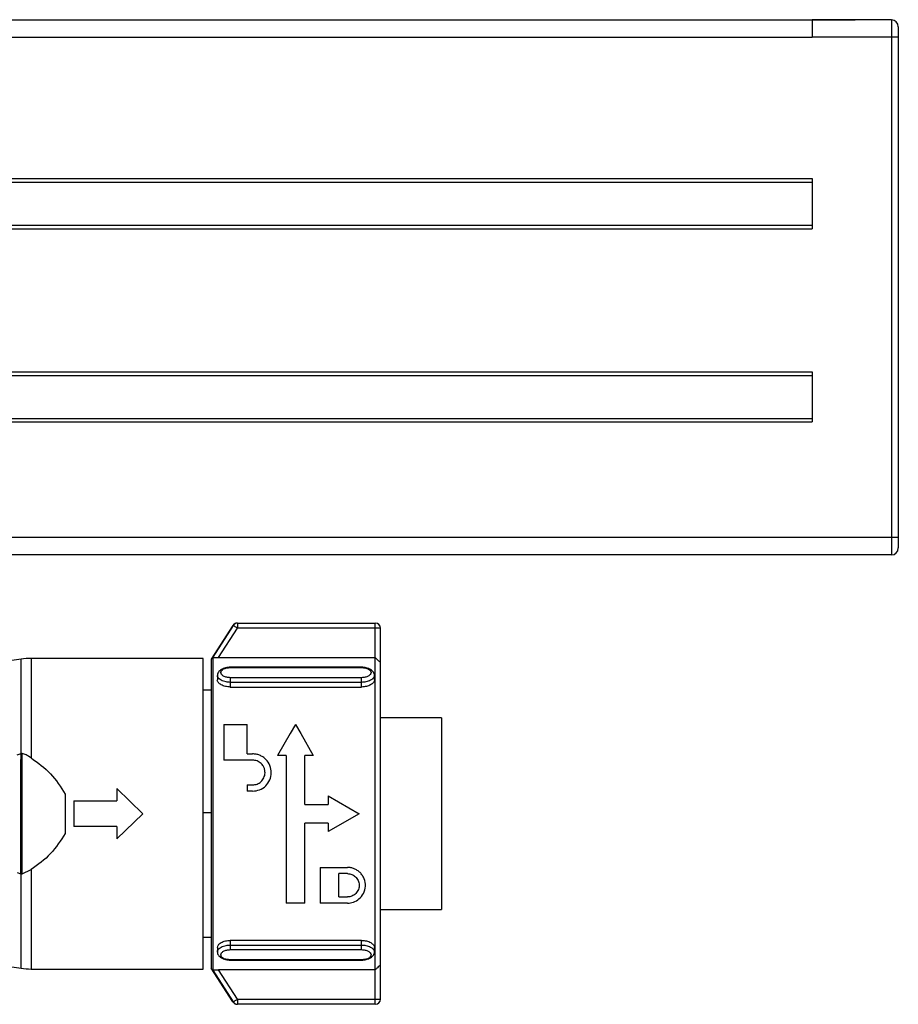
# Model space of a CAD drawing. Header units: millimetres. Extents: x -531 to 2300, y 404 to 998.
# Tile 24 of 24: x 2249 to 2300, y 684 to 741. Entities that reach past the tile are written whole.
import ezdxf

# ---------------------------------------------------------------- set-up
doc = ezdxf.new("R2010")
doc.units = ezdxf.units.MM

# ---------------------------------------------------------------- blocks, each defined once
blk = doc.blocks.new('Drawing View6')
at = {"color": 7, "linetype": 'Continuous', "lineweight": 25}
for p, q in [((-116.45, 67.01), (878.55, 67.01)), ((-113.95, 67), (876.05, 67)), ((880.65, 67), (876.05, 67)), ((878.55, 67.01), (878.55, 67)), ((880.65, 67), (880.65, 66)), ((881.05, 66.6), (881.05, 66)), ((-113.95, 66), (876.05, 66)), ((880.65, 66), (876.05, 66)), ((876.05, 66), (876.05, 66)), ((880.65, 66), (880.65, 37)), ((881.05, 66), (880.65, 66)), ((881.05, 66), (881.05, 59)), ((881.05, 59), (881.05, 37)), ((-113.95, 57.8), (876.05, 57.8)), ((876.05, 57.8), (876.05, 54.9)), ((-113.95, 57.6), (876.05, 57.6)), ((-113.95, 55.1), (876.05, 55.1)), ((-113.95, 54.9), (876.05, 54.9)), ((-113.95, 46.6), (876.05, 46.6)), ((-113.95, 46.4), (876.05, 46.4)), ((876.05, 46.6), (876.05, 43.7)), ((-113.95, 43.9), (876.05, 43.9)), ((-113.95, 43.7), (876.05, 43.7)), ((880.65, 37), (-118.55, 37)), ((880.65, 37), (880.65, 36)), ((881.05, 37), (880.65, 37)), ((881.05, 37), (881.05, 36.4)), ((880.65, 36), (464.932, 36)), ((842.768, 32.05), (842.768, 31.75)), ((842.768, 32.05), (850.75, 32.05)), ((850.75, 31.75), (850.75, 32.05)), ((842.502, 31.913), (841.23, 29.955)), ((842.517, 31.913), (841.327, 30.077)), ((841.667, 30.05), (842.768, 31.75)), ((850.75, 31.75), (842.768, 31.75)), ((850.75, 30.05), (850.75, 31.75)), ((851.05, 31.75), (850.75, 31.75)), ((851.05, 29.777), (851.05, 31.75)), ((830.232, 29.964), (825.978, 29.352)), ((830.232, 24.497), (830.232, 29.964)), ((840.778, 30.005), (830.802, 30.005)), ((830.802, 30.005), (830.802, 24.241)), ((840.778, 12.005), (840.778, 30.005)), ((841.23, 29.955), (841.23, 12.055)), ((841.327, 30.077), (841.327, 11.933)), ((841.667, 30.05), (850.75, 30.05)), ((851.05, 12.233), (851.05, 29.777)), ((849.95, 29.493), (842.35, 29.493)), ((842.35, 29.47), (849.95, 29.47)), ((841.6, 29.02), (841.6, 28.764)), ((849.95, 28.883), (842.35, 28.883)), ((849.95, 28.614), (842.35, 28.614)), ((842.35, 28.614), (842.35, 28.345)), ((849.95, 28.345), (849.95, 28.614)), ((850.7, 28.764), (850.7, 29.02)), ((841.23, 28.155), (840.778, 28.155)), ((842.35, 28.345), (849.95, 28.345)), ((854.578, 26.555), (851.05, 26.555)), ((854.578, 26.555), (854.578, 15.455)), ((841.983, 26.179), (841.983, 24.109)), ((841.983, 26.179), (843.333, 26.179)), ((843.333, 24.469), (843.333, 26.179)), ((846.123, 26.179), (845.822, 25.655)), ((846.123, 26.179), (846.425, 25.655)), ((845.822, 25.655), (845.088, 24.379)), ((846.425, 25.655), (847.158, 24.379)), ((829.997, 24.411), (830.232, 24.497)), ((830.219, 23.809), (830.232, 24.497)), ((830.282, 17.514), (830.288, 24.494)), ((843.639, 24.109), (841.983, 24.109)), ((843.333, 24.469), (843.639, 24.469)), ((845.583, 24.379), (845.088, 24.379)), ((845.583, 24.379), (845.583, 15.82)), ((847.158, 24.379), (846.663, 24.379)), ((846.663, 21.544), (846.663, 24.379)), ((830.217, 22.87), (830.219, 23.809)), ((830.212, 17.519), (830.217, 22.87)), ((835.778, 22.455), (835.778, 21.755)), ((835.778, 22.455), (837.278, 21.005)), ((843.333, 22.669), (843.333, 22.309)), ((843.333, 22.669), (843.639, 22.669)), ((843.639, 22.309), (843.333, 22.309)), ((832.778, 22.144), (832.778, 19.866)), ((833.278, 21.755), (833.278, 20.255)), ((833.278, 21.755), (835.778, 21.755)), ((848.013, 22.039), (848.013, 21.544)), ((848.013, 22.039), (849.813, 21.004)), ((846.663, 21.544), (848.013, 21.544)), ((837.278, 21.005), (835.778, 19.555)), ((840.778, 21.08), (841.23, 21.08)), ((849.813, 21.004), (848.013, 19.969)), ((835.778, 20.255), (833.278, 20.255)), ((835.778, 20.255), (835.778, 19.555)), ((848.013, 20.464), (846.663, 20.464)), ((846.663, 15.82), (846.663, 20.464)), ((848.013, 20.464), (848.013, 19.969)), ((830.282, 17.514), (830.802, 17.768)), ((830.802, 17.768), (830.802, 12.005)), ((847.563, 17.89), (849.138, 17.89)), ((847.563, 17.89), (847.563, 15.82)), ((829.999, 17.598), (830.212, 17.519)), ((830.232, 17.513), (830.212, 17.519)), ((830.232, 12.046), (830.232, 17.513)), ((849.138, 17.53), (848.643, 17.53)), ((848.643, 16.18), (848.643, 17.53)), ((848.643, 16.18), (849.138, 16.18)), ((846.663, 15.82), (845.583, 15.82)), ((849.138, 15.82), (847.563, 15.82)), ((851.05, 15.455), (854.578, 15.455)), ((840.778, 13.855), (841.23, 13.855)), ((841.6, 13.246), (841.6, 12.99)), ((849.95, 13.664), (842.35, 13.664)), ((842.35, 13.664), (842.35, 13.395)), ((842.35, 13.395), (849.95, 13.395)), ((842.35, 13.127), (849.95, 13.127)), ((849.95, 13.395), (849.95, 13.664)), ((850.7, 12.99), (850.7, 13.246)), ((825.978, 12.658), (830.232, 12.046)), ((830.802, 12.005), (840.778, 12.005)), ((842.502, 10.097), (841.23, 12.055)), ((849.95, 12.54), (842.35, 12.54)), ((842.35, 12.516), (849.95, 12.516)), ((851.05, 10.26), (851.05, 12.233)), ((841.327, 11.933), (842.517, 10.097)), ((850.75, 11.96), (841.667, 11.96)), ((842.768, 10.26), (841.667, 11.96)), ((850.75, 10.26), (850.75, 11.96)), ((842.768, 10.26), (850.75, 10.26)), ((850.75, 9.96), (842.768, 9.96))]:
    blk.add_line(p, q, dxfattribs=at)
at = {"color": 7, "linetype": 'Continuous', "lineweight": 25, "flags": 128}
for points in [[(842.768, 32.05), (842.765, 32.05), (842.762, 32.05), (842.759, 32.05), (842.757, 32.05), (842.755, 32.05), (842.754, 32.05), (842.754, 32.05), (842.753, 32.05)], [(842.502, 31.913), (842.502, 31.913), (842.503, 31.913), (842.504, 31.913), (842.505, 31.913), (842.508, 31.913), (842.51, 31.913), (842.513, 31.913), (842.517, 31.913)], [(842.517, 10.097), (842.513, 10.097), (842.51, 10.097), (842.508, 10.097), (842.505, 10.097), (842.504, 10.097), (842.503, 10.097), (842.502, 10.097), (842.502, 10.097)], [(842.753, 9.96), (842.754, 9.96), (842.754, 9.96), (842.755, 9.96), (842.757, 9.96), (842.759, 9.96), (842.762, 9.96), (842.765, 9.96), (842.768, 9.96)], [(842.768, 10.26), (842.768, 10.201), (842.768, 10.145), (842.768, 10.093), (842.768, 10.048), (842.768, 10.01), (842.768, 9.983), (842.768, 9.966), (842.768, 9.96)], [(850.75, 9.96), (850.75, 9.966), (850.75, 9.983), (850.75, 10.01), (850.75, 10.048), (850.75, 10.093), (850.75, 10.145), (850.75, 10.201), (850.75, 10.26)], [(850.75, 10.26), (850.809, 10.26), (850.865, 10.26), (850.917, 10.26), (850.962, 10.26), (850.999, 10.26), (851.027, 10.26), (851.044, 10.26), (851.05, 10.26)]]:
    blk.add_lwpolyline(points, dxfattribs=at)
at = {"color": 7, "linetype": 'Continuous', "lineweight": 25}
for centre, radius, start, end in [((880.65, 66.6), 0.4, 0, 90), ((880.65, 36.4), 0.4, 270, 0), ((842.753, 31.75), 0.3, 90.0001, 147.022), ((842.768, 31.75), 0.3, 90.008, 147.0866), ((850.75, 31.75), 0.3, 0, 90), ((830.802, 26.005), 4, 90, 98.1899), ((830.802, 16.005), 4, 261.8101, 270), ((842.753, 10.26), 0.3, 212.9782, 269.9999), ((842.768, 10.259), 0.3, 212.9133, 269.9915), ((850.75, 10.26), 0.3, 270, 0)]:
    blk.add_arc(centre, radius, start, end, dxfattribs=at)
for points, knots in [([(876.05, 67), (876.05, 67), (876.05, 66.892), (876.05, 66.522), (876.05, 66.262), (876.05, 66)], [0, 0, 0, 0, 0.5, 0.5, 1, 1, 1, 1]), ([(842.698, 32.044), (842.69, 32.042), (842.646, 32.034), (842.581, 31.999), (842.525, 31.953), (842.51, 31.923), (842.508, 31.919)], [0, 0, 0, 0, 0.105657, 0.574128, 0.942446, 1, 1, 1, 1]), ([(842.758, 32.05), (842.757, 32.05), (842.755, 32.05), (842.753, 32.05), (842.753, 32.05), (842.752, 32.05), (842.749, 32.05), (842.746, 32.05), (842.74, 32.049), (842.727, 32.049), (842.713, 32.047), (842.702, 32.045), (842.698, 32.044)], [0, 0, 0, 0, 0.338994, 0.62331, 0.765481, 0.836666, 0.865343, 0.87775, 0.889468, 0.917287, 0.973781, 1, 1, 1, 1]), ([(841.327, 30.077), (841.328, 30.075), (841.331, 30.073), (841.348, 30.068), (841.376, 30.064), (841.427, 30.058), (841.524, 30.052), (841.615, 30.05), (841.667, 30.05)], [0, 0, 0, 0, 0.107501, 0.216773, 0.329067, 0.445533, 0.688981, 1, 1, 1, 1]), ([(850.75, 30.05), (850.785, 30.014), (850.851, 29.949), (850.937, 29.868), (851, 29.812), (851.042, 29.777), (851.047, 29.777), (851.05, 29.777)], [0, 0, 0, 0, 0.26755, 0.49241, 0.671737, 0.844592, 1, 1, 1, 1]), ([(842.35, 29.492), (842.305, 29.489), (842.214, 29.484), (842.077, 29.456), (841.946, 29.413), (841.828, 29.355), (841.729, 29.284), (841.655, 29.201), (841.608, 29.111), (841.603, 29.048), (841.6, 29.016)], [0, 0, 0, 0, 0.117549, 0.238129, 0.361417, 0.486909, 0.614053, 0.742295, 0.871102, 1, 1, 1, 1]), ([(842.35, 28.883), (842.278, 28.887), (842.133, 28.897), (841.95, 28.971), (841.828, 29.074), (841.786, 29.191), (841.828, 29.303), (841.95, 29.395), (842.133, 29.457), (842.278, 29.466), (842.35, 29.47)], [0, 0, 0, 0, 0.124111, 0.248737, 0.374114, 0.500001, 0.625889, 0.751266, 0.875894, 1, 1, 1, 1]), ([(842.35, 29.49), (842.35, 29.491), (842.35, 29.495), (842.35, 29.481), (842.35, 29.47)], [0, 0, 0, 0, 0.229785, 1, 1, 1, 1]), ([(850.7, 29.016), (850.697, 29.048), (850.692, 29.111), (850.645, 29.201), (850.571, 29.284), (850.472, 29.355), (850.354, 29.413), (850.223, 29.456), (850.086, 29.484), (849.995, 29.489), (849.95, 29.492)], [0, 0, 0, 0, 0.128898, 0.257705, 0.385947, 0.513091, 0.638583, 0.761871, 0.882451, 1, 1, 1, 1]), ([(849.95, 29.47), (849.95, 29.481), (849.95, 29.495), (849.95, 29.491), (849.95, 29.49)], [0, 0, 0, 0, 0.770215, 1, 1, 1, 1]), ([(849.95, 29.47), (850.022, 29.466), (850.167, 29.457), (850.35, 29.395), (850.472, 29.303), (850.514, 29.191), (850.472, 29.074), (850.35, 28.971), (850.167, 28.897), (850.022, 28.887), (849.95, 28.883)], [0, 0, 0, 0, 0.124106, 0.248734, 0.374111, 0.499999, 0.625886, 0.751263, 0.875889, 1, 1, 1, 1]), ([(842.35, 28.345), (842.253, 28.352), (842.057, 28.365), (841.804, 28.467), (841.648, 28.605), (841.581, 28.715), (841.6, 28.764), (841.6, 28.764)], [0, 0, 0, 0, 0.248209, 0.49872, 0.749553, 0.999744, 1, 1, 1, 1]), ([(842.35, 28.614), (842.265, 28.619), (842.128, 28.626), (841.95, 28.675), (841.815, 28.733), (841.709, 28.806), (841.622, 28.902), (841.608, 28.974), (841.6, 29.018)], [0, 0, 0, 0, 0.2159004, 0.3498036, 0.5007239, 0.6516947, 0.7855834, 1, 1, 1, 1]), ([(850.7, 29.018), (850.692, 28.974), (850.678, 28.902), (850.591, 28.807), (850.485, 28.733), (850.35, 28.675), (850.172, 28.626), (850.035, 28.619), (849.95, 28.614)], [0, 0, 0, 0, 0.214183, 0.348127, 0.499119, 0.650166, 0.784138, 1, 1, 1, 1]), ([(850.7, 28.764), (850.689, 28.712), (850.666, 28.607), (850.493, 28.467), (850.244, 28.366), (850.048, 28.352), (849.95, 28.345)], [0, 0, 0, 0, 0.24881, 0.500088, 0.751214, 1, 1, 1, 1]), ([(830.288, 24.494), (830.279, 24.496), (830.26, 24.5), (830.241, 24.498), (830.232, 24.497)], [0, 0, 0, 0, 0.499251, 1, 1, 1, 1]), ([(830.802, 24.241), (830.708, 24.301), (830.545, 24.405), (830.364, 24.467), (830.288, 24.494)], [0, 0, 0, 0, 0.580293, 1, 1, 1, 1]), ([(830.802, 24.241), (831.201, 23.957), (831.995, 23.392), (832.518, 22.558), (832.778, 22.144)], [0, 0, 0, 0, 0.503572, 1, 1, 1, 1]), ([(843.639, 22.309), (843.779, 22.325), (844.061, 22.357), (844.418, 22.604), (844.659, 22.956), (844.748, 23.377), (844.668, 23.803), (844.467, 24.11), (844.242, 24.295), (844.051, 24.395), (843.847, 24.458), (843.708, 24.465), (843.639, 24.469)], [0, 0, 0, 0, 0.121448, 0.244354, 0.365558, 0.490812, 0.619933, 0.749513, 0.814767, 0.878969, 0.93978, 1, 1, 1, 1]), ([(843.639, 22.669), (843.73, 22.679), (843.912, 22.7), (844.146, 22.855), (844.282, 23.043), (844.345, 23.223), (844.362, 23.355), (844.355, 23.504), (844.317, 23.653), (844.238, 23.798), (844.142, 23.911), (844.031, 23.999), (843.865, 24.086), (843.728, 24.1), (843.639, 24.109)], [0, 0, 0, 0, 0.11836, 0.23626, 0.355801, 0.420989, 0.489679, 0.534588, 0.622748, 0.695986, 0.755794, 0.821853, 0.884541, 1, 1, 1, 1]), ([(832.778, 19.866), (832.518, 19.451), (831.995, 18.617), (831.201, 18.053), (830.802, 17.768)], [0, 0, 0, 0, 0.496428, 1, 1, 1, 1]), ([(849.138, 15.82), (849.256, 15.832), (849.503, 15.858), (849.837, 16.061), (850.091, 16.381), (850.204, 16.8), (850.143, 17.169), (850.009, 17.429), (849.875, 17.592), (849.712, 17.725), (849.531, 17.82), (849.337, 17.88), (849.205, 17.887), (849.138, 17.89)], [0, 0, 0, 0, 0.1019141, 0.2148291, 0.3469391, 0.4908206, 0.6317064, 0.6971158, 0.7621831, 0.8237206, 0.8846915, 0.9422889, 1, 1, 1, 1]), ([(830.232, 17.513), (830.24, 17.512), (830.257, 17.509), (830.273, 17.513), (830.282, 17.514)], [0, 0, 0, 0, 0.5006, 1, 1, 1, 1]), ([(849.138, 17.53), (849.181, 17.528), (849.265, 17.523), (849.429, 17.474), (849.616, 17.355), (849.771, 17.141), (849.83, 16.879), (849.788, 16.607), (849.659, 16.407), (849.512, 16.287), (849.392, 16.225), (849.266, 16.187), (849.181, 16.183), (849.138, 16.18)], [0, 0, 0, 0, 0.056584, 0.113199, 0.228949, 0.352882, 0.480242, 0.616196, 0.758031, 0.82278, 0.886406, 0.943414, 1, 1, 1, 1]), ([(841.6, 13.246), (841.611, 13.298), (841.634, 13.402), (841.807, 13.542), (842.055, 13.644), (842.252, 13.657), (842.35, 13.664)], [0, 0, 0, 0, 0.249186, 0.49919, 0.751586, 1, 1, 1, 1]), ([(841.6, 12.989), (841.608, 13.034), (841.621, 13.107), (841.708, 13.202), (841.814, 13.276), (841.95, 13.335), (842.128, 13.383), (842.265, 13.391), (842.35, 13.395)], [0, 0, 0, 0, 0.215373, 0.34906, 0.499747, 0.650815, 0.784688, 1, 1, 1, 1]), ([(842.35, 12.54), (842.278, 12.544), (842.133, 12.552), (841.95, 12.615), (841.828, 12.706), (841.786, 12.819), (841.828, 12.936), (841.95, 13.038), (842.133, 13.112), (842.278, 13.122), (842.35, 13.127)], [0, 0, 0, 0, 0.1241105, 0.2487374, 0.374114, 0.5000014, 0.6258894, 0.7512656, 0.8758944, 1, 1, 1, 1]), ([(849.95, 13.664), (850.048, 13.657), (850.245, 13.644), (850.493, 13.542), (850.666, 13.402), (850.689, 13.298), (850.7, 13.246)], [0, 0, 0, 0, 0.249139, 0.500267, 0.751369, 1, 1, 1, 1]), ([(849.95, 13.395), (850.035, 13.391), (850.172, 13.383), (850.35, 13.335), (850.485, 13.277), (850.591, 13.203), (850.678, 13.107), (850.692, 13.035), (850.7, 12.991)], [0, 0, 0, 0, 0.215677, 0.349677, 0.500832, 0.651862, 0.785821, 1, 1, 1, 1]), ([(849.95, 13.127), (850.022, 13.122), (850.167, 13.112), (850.35, 13.038), (850.472, 12.936), (850.514, 12.819), (850.472, 12.706), (850.35, 12.615), (850.167, 12.552), (850.022, 12.544), (849.95, 12.54)], [0, 0, 0, 0, 0.124106, 0.248734, 0.374111, 0.499999, 0.625886, 0.751263, 0.875889, 1, 1, 1, 1]), ([(841.6, 12.993), (841.603, 12.962), (841.608, 12.898), (841.655, 12.808), (841.729, 12.726), (841.828, 12.654), (841.946, 12.596), (842.077, 12.554), (842.214, 12.526), (842.305, 12.52), (842.35, 12.518)], [0, 0, 0, 0, 0.128896, 0.257701, 0.385944, 0.513088, 0.638581, 0.761863, 0.88245, 1, 1, 1, 1]), ([(849.95, 12.518), (849.995, 12.52), (850.086, 12.526), (850.223, 12.554), (850.354, 12.596), (850.472, 12.654), (850.571, 12.726), (850.645, 12.808), (850.692, 12.898), (850.697, 12.962), (850.7, 12.993)], [0, 0, 0, 0, 0.11755, 0.238137, 0.361419, 0.486912, 0.614056, 0.742299, 0.871104, 1, 1, 1, 1]), ([(842.35, 12.54), (842.35, 12.529), (842.35, 12.514), (842.35, 12.518), (842.35, 12.519)], [0, 0, 0, 0, 0.770215, 1, 1, 1, 1]), ([(849.95, 12.519), (849.95, 12.518), (849.95, 12.514), (849.95, 12.529), (849.95, 12.54)], [0, 0, 0, 0, 0.229785, 1, 1, 1, 1]), ([(851.05, 12.233), (851.048, 12.233), (851.044, 12.233), (851.013, 12.209), (850.957, 12.16), (850.866, 12.075), (850.791, 12.001), (850.75, 11.96)], [0, 0, 0, 0, 0.131935, 0.273337, 0.43979, 0.689197, 1, 1, 1, 1]), ([(841.327, 11.933), (841.328, 11.934), (841.331, 11.937), (841.348, 11.941), (841.376, 11.946), (841.429, 11.952), (841.526, 11.958), (841.618, 11.959), (841.667, 11.96)], [0, 0, 0, 0, 0.107534, 0.215501, 0.32879, 0.444966, 0.704581, 1, 1, 1, 1]), ([(842.52, 10.076), (842.527, 10.065), (842.548, 10.036), (842.594, 10.004), (842.644, 9.979), (842.677, 9.968), (842.693, 9.966), (842.694, 9.966)], [0, 0, 0, 0, 0.1887616, 0.5078051, 0.7737635, 0.9851688, 1, 1, 1, 1]), ([(842.694, 9.966), (842.703, 9.964), (842.719, 9.961), (842.737, 9.96), (842.745, 9.96), (842.748, 9.96), (842.749, 9.96), (842.751, 9.96), (842.753, 9.96), (842.753, 9.96), (842.754, 9.96), (842.755, 9.96)], [0, 0, 0, 0, 0.122053, 0.201786, 0.222392, 0.237421, 0.256083, 0.289086, 0.371552, 0.720676, 1, 1, 1, 1])]:
    blk.add_open_spline(points, degree=3, knots=knots, dxfattribs=at)
for points in [[(842.768, 31.75), (842.736, 31.771), (842.671, 31.812), (842.589, 31.866), (842.531, 31.904), (842.521, 31.91), (842.517, 31.913)], [(850.75, 25.555), (850.75, 26.146), (850.75, 27.33), (850.75, 28.684), (850.75, 29.672), (850.75, 29.924), (850.75, 30.05)], [(842.35, 28.883), (842.35, 28.866), (842.35, 28.832), (842.35, 28.76), (842.35, 28.683), (842.35, 28.637), (842.35, 28.614)], [(849.95, 28.614), (849.95, 28.637), (849.95, 28.683), (849.95, 28.76), (849.95, 28.832), (849.95, 28.866), (849.95, 28.883)], [(850.75, 11.96), (850.75, 12.096), (850.75, 12.369), (850.75, 13.456), (850.75, 14.964), (850.75, 16.853), (850.75, 18.995), (850.75, 21.254), (850.75, 23.519), (850.75, 24.876), (850.75, 25.555)], [(842.35, 13.395), (842.35, 13.373), (842.35, 13.327), (842.35, 13.249), (842.35, 13.177), (842.35, 13.144), (842.35, 13.127)], [(849.95, 13.127), (849.95, 13.144), (849.95, 13.177), (849.95, 13.249), (849.95, 13.327), (849.95, 13.373), (849.95, 13.395)], [(842.517, 10.097), (842.521, 10.1), (842.531, 10.106), (842.589, 10.144), (842.671, 10.197), (842.736, 10.239), (842.768, 10.26)]]:
    blk.add_open_spline(points, degree=3, dxfattribs=at)

msp = doc.modelspace()

# ---------------------------------------------------------------- block references
at = {"color": 7, "linetype": 'Continuous', "lineweight": 25}
msp.add_blockref('Drawing View6', (1418.536, 673.89), dxfattribs=at)

doc.saveas('drawing.dxf')
